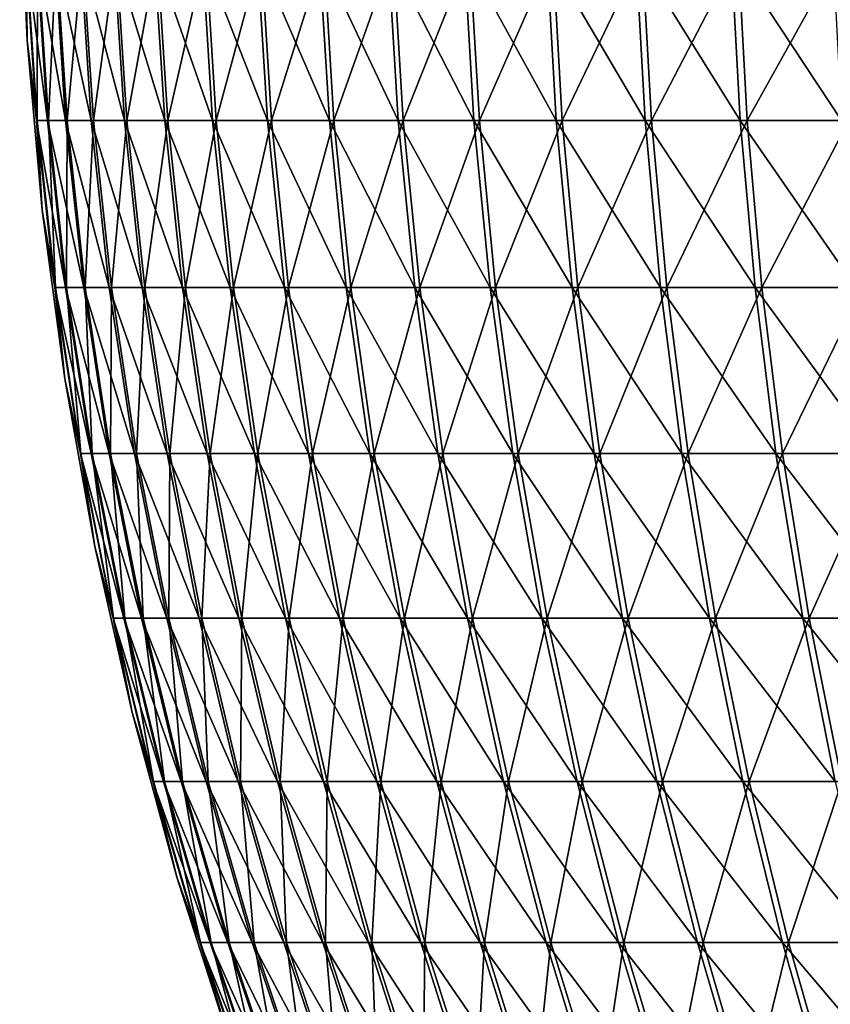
# Model space of a CAD drawing. Header units: millimetres. Extents: x -80 to 80, y -80 to 80.
# Tile 58 of 170: x -80 to -63, y -25 to -5. Entities that reach past the tile are written whole.
import ezdxf

# ---------------------------------------------------------------- set-up
doc = ezdxf.new("R2010")
doc.units = ezdxf.units.MM
doc.header["$LTSCALE"] = 13.670324
doc.layers.add('1', color=7, linetype='CONTINUOUS')
doc.layers.add('2', color=7, linetype='CONTINUOUS')

msp = doc.modelspace()

# ---------------------------------------------------------------- linework, layer by layer
at = {"layer": '1', "color": 7, "linetype": 'Continuous'}
for points in [[(-79.824, -5.306), (-79.846, -3.49, 3.535), (-79.98, -1.77), (-79.824, -5.306)], [(-79.618, -6.972, 3.525), (-79.611, -3.49, 7.067), (-79.846, -3.49, 3.535), (-79.618, -6.972, 3.525)], [(-79.618, -6.972, 3.525), (-79.846, -3.49, 3.535), (-79.824, -5.306), (-79.618, -6.972, 3.525)], [(-79.383, -6.972, 7.047), (-79.611, -3.49, 7.067), (-79.618, -6.972, 3.525), (-79.383, -6.972, 7.047)], [(-79.383, -6.972, 7.047), (-79.22, -3.49, 10.585), (-79.611, -3.49, 7.067), (-79.383, -6.972, 7.047)], [(-78.994, -6.972, 10.555), (-79.22, -3.49, 10.585), (-79.383, -6.972, 7.047), (-78.994, -6.972, 10.555)], [(-78.994, -6.972, 10.555), (-78.673, -3.49, 14.083), (-79.22, -3.49, 10.585), (-78.994, -6.972, 10.555)], [(-78.449, -6.972, 14.042), (-78.673, -3.49, 14.083), (-78.994, -6.972, 10.555), (-78.449, -6.972, 14.042)], [(-78.449, -6.972, 14.042), (-77.973, -3.49, 17.552), (-78.673, -3.49, 14.083), (-78.449, -6.972, 14.042)], [(-77.75, -6.972, 17.502), (-77.973, -3.49, 17.552), (-78.449, -6.972, 14.042), (-77.75, -6.972, 17.502)], [(-77.75, -6.972, 17.502), (-77.119, -3.49, 20.987), (-77.973, -3.49, 17.552), (-77.75, -6.972, 17.502)], [(-76.899, -6.972, 20.927), (-77.119, -3.49, 20.987), (-77.75, -6.972, 17.502), (-76.899, -6.972, 20.927)], [(-76.899, -6.972, 20.927), (-76.114, -3.49, 24.381), (-77.119, -3.49, 20.987), (-76.899, -6.972, 20.927)], [(-75.897, -6.972, 24.312), (-76.114, -3.49, 24.381), (-76.899, -6.972, 20.927), (-75.897, -6.972, 24.312)], [(-75.897, -6.972, 24.312), (-74.96, -3.49, 27.728), (-76.114, -3.49, 24.381), (-75.897, -6.972, 24.312)], [(-74.746, -6.972, 27.649), (-74.96, -3.49, 27.728), (-75.897, -6.972, 24.312), (-74.746, -6.972, 27.649)], [(-74.746, -6.972, 27.649), (-73.659, -3.49, 31.02), (-74.96, -3.49, 27.728), (-74.746, -6.972, 27.649)], [(-73.448, -6.972, 30.931), (-73.659, -3.49, 31.02), (-74.746, -6.972, 27.649), (-73.448, -6.972, 30.931)], [(-73.448, -6.972, 30.931), (-72.213, -3.49, 34.251), (-73.659, -3.49, 31.02), (-73.448, -6.972, 30.931)], [(-72.007, -6.972, 34.153), (-72.213, -3.49, 34.251), (-73.448, -6.972, 30.931), (-72.007, -6.972, 34.153)], [(-72.007, -6.972, 34.153), (-70.626, -3.49, 37.414), (-72.213, -3.49, 34.251), (-72.007, -6.972, 34.153)], [(-70.424, -6.972, 37.308), (-70.626, -3.49, 37.414), (-72.007, -6.972, 34.153), (-70.424, -6.972, 37.308)], [(-70.424, -6.972, 37.308), (-68.9, -3.49, 40.505), (-70.626, -3.49, 37.414), (-70.424, -6.972, 37.308)], [(-68.703, -6.972, 40.389), (-68.9, -3.49, 40.505), (-70.424, -6.972, 37.308), (-68.703, -6.972, 40.389)], [(-68.703, -6.972, 40.389), (-67.039, -3.49, 43.516), (-68.9, -3.49, 40.505), (-68.703, -6.972, 40.389)], [(-66.847, -6.972, 43.392), (-67.039, -3.49, 43.516), (-68.703, -6.972, 40.389), (-66.847, -6.972, 43.392)], [(-66.847, -6.972, 43.392), (-65.046, -3.49, 46.441), (-67.039, -3.49, 43.516), (-66.847, -6.972, 43.392)], [(-64.86, -6.972, 46.309), (-65.046, -3.49, 46.441), (-66.847, -6.972, 43.392), (-64.86, -6.972, 46.309)], [(-64.86, -6.972, 46.309), (-62.926, -3.49, 49.276), (-65.046, -3.49, 46.441), (-64.86, -6.972, 46.309)], [(-62.746, -6.972, 49.135), (-62.926, -3.49, 49.276), (-64.86, -6.972, 46.309), (-62.746, -6.972, 49.135)], [(-79.511, -8.832), (-79.618, -6.972, 3.525), (-79.824, -5.306), (-79.511, -8.832)], [(-79.238, -10.442, 3.508), (-79.383, -6.972, 7.047), (-79.618, -6.972, 3.525), (-79.238, -10.442, 3.508)], [(-79.238, -10.442, 3.508), (-79.618, -6.972, 3.525), (-79.511, -8.832), (-79.238, -10.442, 3.508)], [(-79.005, -10.442, 7.013), (-78.994, -6.972, 10.555), (-79.383, -6.972, 7.047), (-79.005, -10.442, 7.013)], [(-79.005, -10.442, 7.013), (-79.383, -6.972, 7.047), (-79.238, -10.442, 3.508), (-79.005, -10.442, 7.013)], [(-78.617, -10.442, 10.505), (-78.994, -6.972, 10.555), (-79.005, -10.442, 7.013), (-78.617, -10.442, 10.505)], [(-78.617, -10.442, 10.505), (-78.449, -6.972, 14.042), (-78.994, -6.972, 10.555), (-78.617, -10.442, 10.505)], [(-78.075, -10.442, 13.975), (-78.449, -6.972, 14.042), (-78.617, -10.442, 10.505), (-78.075, -10.442, 13.975)], [(-78.075, -10.442, 13.975), (-77.75, -6.972, 17.502), (-78.449, -6.972, 14.042), (-78.075, -10.442, 13.975)], [(-77.379, -10.442, 17.419), (-77.75, -6.972, 17.502), (-78.075, -10.442, 13.975), (-77.379, -10.442, 17.419)], [(-77.379, -10.442, 17.419), (-76.899, -6.972, 20.927), (-77.75, -6.972, 17.502), (-77.379, -10.442, 17.419)], [(-76.532, -10.442, 20.828), (-76.899, -6.972, 20.927), (-77.379, -10.442, 17.419), (-76.532, -10.442, 20.828)], [(-76.532, -10.442, 20.828), (-75.897, -6.972, 24.312), (-76.899, -6.972, 20.927), (-76.532, -10.442, 20.828)], [(-75.535, -10.442, 24.196), (-75.897, -6.972, 24.312), (-76.532, -10.442, 20.828), (-75.535, -10.442, 24.196)], [(-75.535, -10.442, 24.196), (-74.746, -6.972, 27.649), (-75.897, -6.972, 24.312), (-75.535, -10.442, 24.196)], [(-74.389, -10.442, 27.517), (-74.746, -6.972, 27.649), (-75.535, -10.442, 24.196), (-74.389, -10.442, 27.517)], [(-74.389, -10.442, 27.517), (-73.448, -6.972, 30.931), (-74.746, -6.972, 27.649), (-74.389, -10.442, 27.517)], [(-73.098, -10.442, 30.783), (-73.448, -6.972, 30.931), (-74.389, -10.442, 27.517), (-73.098, -10.442, 30.783)], [(-73.098, -10.442, 30.783), (-72.007, -6.972, 34.153), (-73.448, -6.972, 30.931), (-73.098, -10.442, 30.783)], [(-71.663, -10.442, 33.99), (-72.007, -6.972, 34.153), (-73.098, -10.442, 30.783), (-71.663, -10.442, 33.99)], [(-71.663, -10.442, 33.99), (-70.424, -6.972, 37.308), (-72.007, -6.972, 34.153), (-71.663, -10.442, 33.99)], [(-70.088, -10.442, 37.13), (-70.424, -6.972, 37.308), (-71.663, -10.442, 33.99), (-70.088, -10.442, 37.13)], [(-70.088, -10.442, 37.13), (-68.703, -6.972, 40.389), (-70.424, -6.972, 37.308), (-70.088, -10.442, 37.13)], [(-68.375, -10.442, 40.197), (-68.703, -6.972, 40.389), (-70.088, -10.442, 37.13), (-68.375, -10.442, 40.197)], [(-68.375, -10.442, 40.197), (-66.847, -6.972, 43.392), (-68.703, -6.972, 40.389), (-68.375, -10.442, 40.197)], [(-66.529, -10.442, 43.185), (-66.847, -6.972, 43.392), (-68.375, -10.442, 40.197), (-66.529, -10.442, 43.185)], [(-66.529, -10.442, 43.185), (-64.86, -6.972, 46.309), (-66.847, -6.972, 43.392), (-66.529, -10.442, 43.185)], [(-64.551, -10.442, 46.088), (-64.86, -6.972, 46.309), (-66.529, -10.442, 43.185), (-64.551, -10.442, 46.088)], [(-64.551, -10.442, 46.088), (-62.746, -6.972, 49.135), (-64.86, -6.972, 46.309), (-64.551, -10.442, 46.088)], [(-62.447, -10.442, 48.901), (-62.746, -6.972, 49.135), (-64.551, -10.442, 46.088), (-62.447, -10.442, 48.901)], [(-79.043, -12.34), (-79.238, -10.442, 3.508), (-79.511, -8.832), (-79.043, -12.34)], [(-78.708, -13.892, 3.485), (-79.005, -10.442, 7.013), (-79.238, -10.442, 3.508), (-78.708, -13.892, 3.485)], [(-78.708, -13.892, 3.485), (-79.238, -10.442, 3.508), (-79.043, -12.34), (-78.708, -13.892, 3.485)], [(-78.476, -13.892, 6.966), (-78.617, -10.442, 10.505), (-79.005, -10.442, 7.013), (-78.476, -13.892, 6.966)], [(-78.476, -13.892, 6.966), (-79.005, -10.442, 7.013), (-78.708, -13.892, 3.485), (-78.476, -13.892, 6.966)], [(-78.091, -13.892, 10.434), (-78.075, -10.442, 13.975), (-78.617, -10.442, 10.505), (-78.091, -13.892, 10.434)], [(-78.091, -13.892, 10.434), (-78.617, -10.442, 10.505), (-78.476, -13.892, 6.966), (-78.091, -13.892, 10.434)], [(-77.552, -13.892, 13.882), (-78.075, -10.442, 13.975), (-78.091, -13.892, 10.434), (-77.552, -13.892, 13.882)], [(-77.552, -13.892, 13.882), (-77.379, -10.442, 17.419), (-78.075, -10.442, 13.975), (-77.552, -13.892, 13.882)], [(-76.861, -13.892, 17.302), (-77.379, -10.442, 17.419), (-77.552, -13.892, 13.882), (-76.861, -13.892, 17.302)], [(-76.861, -13.892, 17.302), (-76.532, -10.442, 20.828), (-77.379, -10.442, 17.419), (-76.861, -13.892, 17.302)], [(-76.02, -13.892, 20.688), (-76.532, -10.442, 20.828), (-76.861, -13.892, 17.302), (-76.02, -13.892, 20.688)], [(-76.02, -13.892, 20.688), (-75.535, -10.442, 24.196), (-76.532, -10.442, 20.828), (-76.02, -13.892, 20.688)], [(-75.029, -13.892, 24.034), (-75.535, -10.442, 24.196), (-76.02, -13.892, 20.688), (-75.029, -13.892, 24.034)], [(-75.029, -13.892, 24.034), (-74.389, -10.442, 27.517), (-75.535, -10.442, 24.196), (-75.029, -13.892, 24.034)], [(-73.891, -13.892, 27.332), (-74.389, -10.442, 27.517), (-75.029, -13.892, 24.034), (-73.891, -13.892, 27.332)], [(-73.891, -13.892, 27.332), (-73.098, -10.442, 30.783), (-74.389, -10.442, 27.517), (-73.891, -13.892, 27.332)], [(-72.609, -13.892, 30.577), (-73.098, -10.442, 30.783), (-73.891, -13.892, 27.332), (-72.609, -13.892, 30.577)], [(-72.609, -13.892, 30.577), (-71.663, -10.442, 33.99), (-73.098, -10.442, 30.783), (-72.609, -13.892, 30.577)], [(-71.184, -13.892, 33.762), (-71.663, -10.442, 33.99), (-72.609, -13.892, 30.577), (-71.184, -13.892, 33.762)], [(-71.184, -13.892, 33.762), (-70.088, -10.442, 37.13), (-71.663, -10.442, 33.99), (-71.184, -13.892, 33.762)], [(-69.619, -13.892, 36.881), (-70.088, -10.442, 37.13), (-71.184, -13.892, 33.762), (-69.619, -13.892, 36.881)], [(-69.619, -13.892, 36.881), (-68.375, -10.442, 40.197), (-70.088, -10.442, 37.13), (-69.619, -13.892, 36.881)], [(-67.918, -13.892, 39.927), (-68.375, -10.442, 40.197), (-69.619, -13.892, 36.881), (-67.918, -13.892, 39.927)], [(-67.918, -13.892, 39.927), (-66.529, -10.442, 43.185), (-68.375, -10.442, 40.197), (-67.918, -13.892, 39.927)], [(-66.083, -13.892, 42.896), (-66.529, -10.442, 43.185), (-67.918, -13.892, 39.927), (-66.083, -13.892, 42.896)], [(-66.083, -13.892, 42.896), (-64.551, -10.442, 46.088), (-66.529, -10.442, 43.185), (-66.083, -13.892, 42.896)], [(-64.119, -13.892, 45.779), (-64.551, -10.442, 46.088), (-66.083, -13.892, 42.896), (-64.119, -13.892, 45.779)], [(-64.119, -13.892, 45.779), (-62.447, -10.442, 48.901), (-64.551, -10.442, 46.088), (-64.119, -13.892, 45.779)], [(-62.029, -13.892, 48.574), (-62.447, -10.442, 48.901), (-64.119, -13.892, 45.779), (-62.029, -13.892, 48.574)], [(-78.419, -15.824), (-78.708, -13.892, 3.485), (-79.043, -12.34), (-78.419, -15.824)], [(-78.027, -17.315, 3.455), (-78.476, -13.892, 6.966), (-78.708, -13.892, 3.485), (-78.027, -17.315, 3.455)], [(-78.027, -17.315, 3.455), (-78.708, -13.892, 3.485), (-78.419, -15.824), (-78.027, -17.315, 3.455)], [(-77.798, -17.315, 6.906), (-78.091, -13.892, 10.434), (-78.476, -13.892, 6.966), (-77.798, -17.315, 6.906)], [(-77.798, -17.315, 6.906), (-78.476, -13.892, 6.966), (-78.027, -17.315, 3.455), (-77.798, -17.315, 6.906)], [(-77.416, -17.315, 10.344), (-77.552, -13.892, 13.882), (-78.091, -13.892, 10.434), (-77.416, -17.315, 10.344)], [(-77.416, -17.315, 10.344), (-78.091, -13.892, 10.434), (-77.798, -17.315, 6.906), (-77.416, -17.315, 10.344)], [(-76.882, -17.315, 13.762), (-76.861, -13.892, 17.302), (-77.552, -13.892, 13.882), (-76.882, -17.315, 13.762)], [(-76.882, -17.315, 13.762), (-77.552, -13.892, 13.882), (-77.416, -17.315, 10.344), (-76.882, -17.315, 13.762)], [(-76.197, -17.315, 17.152), (-76.861, -13.892, 17.302), (-76.882, -17.315, 13.762), (-76.197, -17.315, 17.152)], [(-76.197, -17.315, 17.152), (-76.02, -13.892, 20.688), (-76.861, -13.892, 17.302), (-76.197, -17.315, 17.152)], [(-75.363, -17.315, 20.509), (-76.02, -13.892, 20.688), (-76.197, -17.315, 17.152), (-75.363, -17.315, 20.509)], [(-75.363, -17.315, 20.509), (-75.029, -13.892, 24.034), (-76.02, -13.892, 20.688), (-75.363, -17.315, 20.509)], [(-74.381, -17.315, 23.826), (-75.029, -13.892, 24.034), (-75.363, -17.315, 20.509), (-74.381, -17.315, 23.826)], [(-74.381, -17.315, 23.826), (-73.891, -13.892, 27.332), (-75.029, -13.892, 24.034), (-74.381, -17.315, 23.826)], [(-73.253, -17.315, 27.096), (-73.891, -13.892, 27.332), (-74.381, -17.315, 23.826), (-73.253, -17.315, 27.096)], [(-73.253, -17.315, 27.096), (-72.609, -13.892, 30.577), (-73.891, -13.892, 27.332), (-73.253, -17.315, 27.096)], [(-71.981, -17.315, 30.313), (-72.609, -13.892, 30.577), (-73.253, -17.315, 27.096), (-71.981, -17.315, 30.313)], [(-71.981, -17.315, 30.313), (-71.184, -13.892, 33.762), (-72.609, -13.892, 30.577), (-71.981, -17.315, 30.313)], [(-70.568, -17.315, 33.471), (-71.184, -13.892, 33.762), (-71.981, -17.315, 30.313), (-70.568, -17.315, 33.471)], [(-70.568, -17.315, 33.471), (-69.619, -13.892, 36.881), (-71.184, -13.892, 33.762), (-70.568, -17.315, 33.471)], [(-69.017, -17.315, 36.562), (-69.619, -13.892, 36.881), (-70.568, -17.315, 33.471), (-69.017, -17.315, 36.562)], [(-69.017, -17.315, 36.562), (-67.918, -13.892, 39.927), (-69.619, -13.892, 36.881), (-69.017, -17.315, 36.562)], [(-67.331, -17.315, 39.582), (-67.918, -13.892, 39.927), (-69.017, -17.315, 36.562), (-67.331, -17.315, 39.582)], [(-67.331, -17.315, 39.582), (-66.083, -13.892, 42.896), (-67.918, -13.892, 39.927), (-67.331, -17.315, 39.582)], [(-65.512, -17.315, 42.525), (-66.083, -13.892, 42.896), (-67.331, -17.315, 39.582), (-65.512, -17.315, 42.525)], [(-65.512, -17.315, 42.525), (-64.119, -13.892, 45.779), (-66.083, -13.892, 42.896), (-65.512, -17.315, 42.525)], [(-63.565, -17.315, 45.384), (-64.119, -13.892, 45.779), (-65.512, -17.315, 42.525), (-63.565, -17.315, 45.384)], [(-63.565, -17.315, 45.384), (-62.029, -13.892, 48.574), (-64.119, -13.892, 45.779), (-63.565, -17.315, 45.384)], [(-61.493, -17.315, 48.154), (-62.029, -13.892, 48.574), (-63.565, -17.315, 45.384), (-61.493, -17.315, 48.154)], [(-77.643, -19.277), (-78.027, -17.315, 3.455), (-78.419, -15.824), (-77.643, -19.277)], [(-77.198, -20.706, 3.418), (-77.798, -17.315, 6.906), (-78.027, -17.315, 3.455), (-77.198, -20.706, 3.418)], [(-77.198, -20.706, 3.418), (-78.027, -17.315, 3.455), (-77.643, -19.277), (-77.198, -20.706, 3.418)], [(-76.971, -20.706, 6.833), (-77.416, -17.315, 10.344), (-77.798, -17.315, 6.906), (-76.971, -20.706, 6.833)], [(-76.971, -20.706, 6.833), (-77.798, -17.315, 6.906), (-77.198, -20.706, 3.418), (-76.971, -20.706, 6.833)], [(-76.593, -20.706, 10.234), (-76.882, -17.315, 13.762), (-77.416, -17.315, 10.344), (-76.593, -20.706, 10.234)], [(-76.593, -20.706, 10.234), (-77.416, -17.315, 10.344), (-76.971, -20.706, 6.833), (-76.593, -20.706, 10.234)], [(-76.065, -20.706, 13.616), (-76.197, -17.315, 17.152), (-76.882, -17.315, 13.762), (-76.065, -20.706, 13.616)], [(-76.065, -20.706, 13.616), (-76.882, -17.315, 13.762), (-76.593, -20.706, 10.234), (-76.065, -20.706, 13.616)], [(-75.388, -20.706, 16.97), (-75.363, -17.315, 20.509), (-76.197, -17.315, 17.152), (-75.388, -20.706, 16.97)], [(-75.388, -20.706, 16.97), (-76.197, -17.315, 17.152), (-76.065, -20.706, 13.616), (-75.388, -20.706, 16.97)], [(-74.562, -20.706, 20.292), (-75.363, -17.315, 20.509), (-75.388, -20.706, 16.97), (-74.562, -20.706, 20.292)], [(-74.562, -20.706, 20.292), (-74.381, -17.315, 23.826), (-75.363, -17.315, 20.509), (-74.562, -20.706, 20.292)], [(-73.591, -20.706, 23.573), (-74.381, -17.315, 23.826), (-74.562, -20.706, 20.292), (-73.591, -20.706, 23.573)], [(-73.591, -20.706, 23.573), (-73.253, -17.315, 27.096), (-74.381, -17.315, 23.826), (-73.591, -20.706, 23.573)], [(-72.475, -20.706, 26.808), (-73.253, -17.315, 27.096), (-73.591, -20.706, 23.573), (-72.475, -20.706, 26.808)], [(-72.475, -20.706, 26.808), (-71.981, -17.315, 30.313), (-73.253, -17.315, 27.096), (-72.475, -20.706, 26.808)], [(-71.217, -20.706, 29.991), (-71.981, -17.315, 30.313), (-72.475, -20.706, 26.808), (-71.217, -20.706, 29.991)], [(-71.217, -20.706, 29.991), (-70.568, -17.315, 33.471), (-71.981, -17.315, 30.313), (-71.217, -20.706, 29.991)], [(-69.819, -20.706, 33.115), (-70.568, -17.315, 33.471), (-71.217, -20.706, 29.991), (-69.819, -20.706, 33.115)], [(-69.819, -20.706, 33.115), (-69.017, -17.315, 36.562), (-70.568, -17.315, 33.471), (-69.819, -20.706, 33.115)], [(-68.284, -20.706, 36.174), (-69.017, -17.315, 36.562), (-69.819, -20.706, 33.115), (-68.284, -20.706, 36.174)], [(-68.284, -20.706, 36.174), (-67.331, -17.315, 39.582), (-69.017, -17.315, 36.562), (-68.284, -20.706, 36.174)], [(-66.616, -20.706, 39.162), (-67.331, -17.315, 39.582), (-68.284, -20.706, 36.174), (-66.616, -20.706, 39.162)], [(-66.616, -20.706, 39.162), (-65.512, -17.315, 42.525), (-67.331, -17.315, 39.582), (-66.616, -20.706, 39.162)], [(-64.816, -20.706, 42.073), (-65.512, -17.315, 42.525), (-66.616, -20.706, 39.162), (-64.816, -20.706, 42.073)], [(-64.816, -20.706, 42.073), (-63.565, -17.315, 45.384), (-65.512, -17.315, 42.525), (-64.816, -20.706, 42.073)], [(-62.89, -20.706, 44.902), (-63.565, -17.315, 45.384), (-64.816, -20.706, 42.073), (-62.89, -20.706, 44.902)], [(-62.89, -20.706, 44.902), (-61.493, -17.315, 48.154), (-63.565, -17.315, 45.384), (-62.89, -20.706, 44.902)], [(-76.714, -22.693), (-77.198, -20.706, 3.418), (-77.643, -19.277), (-76.714, -22.693)], [(-76.223, -24.056, 3.375), (-76.971, -20.706, 6.833), (-77.198, -20.706, 3.418), (-76.223, -24.056, 3.375)], [(-76.223, -24.056, 3.375), (-77.198, -20.706, 3.418), (-76.714, -22.693), (-76.223, -24.056, 3.375)], [(-75.998, -24.056, 6.747), (-76.593, -20.706, 10.234), (-76.971, -20.706, 6.833), (-75.998, -24.056, 6.747)], [(-75.998, -24.056, 6.747), (-76.971, -20.706, 6.833), (-76.223, -24.056, 3.375), (-75.998, -24.056, 6.747)], [(-75.625, -24.056, 10.105), (-76.065, -20.706, 13.616), (-76.593, -20.706, 10.234), (-75.625, -24.056, 10.105)], [(-75.625, -24.056, 10.105), (-76.593, -20.706, 10.234), (-75.998, -24.056, 6.747), (-75.625, -24.056, 10.105)], [(-75.104, -24.056, 13.444), (-75.388, -20.706, 16.97), (-76.065, -20.706, 13.616), (-75.104, -24.056, 13.444)], [(-75.104, -24.056, 13.444), (-76.065, -20.706, 13.616), (-75.625, -24.056, 10.105), (-75.104, -24.056, 13.444)], [(-74.435, -24.056, 16.756), (-74.562, -20.706, 20.292), (-75.388, -20.706, 16.97), (-74.435, -24.056, 16.756)], [(-74.435, -24.056, 16.756), (-75.388, -20.706, 16.97), (-75.104, -24.056, 13.444), (-74.435, -24.056, 16.756)], [(-73.62, -24.056, 20.035), (-73.591, -20.706, 23.573), (-74.562, -20.706, 20.292), (-73.62, -24.056, 20.035)], [(-73.62, -24.056, 20.035), (-74.562, -20.706, 20.292), (-74.435, -24.056, 16.756), (-73.62, -24.056, 20.035)], [(-72.661, -24.056, 23.275), (-73.591, -20.706, 23.573), (-73.62, -24.056, 20.035), (-72.661, -24.056, 23.275)], [(-72.661, -24.056, 23.275), (-72.475, -20.706, 26.808), (-73.591, -20.706, 23.573), (-72.661, -24.056, 23.275)], [(-71.559, -24.056, 26.47), (-72.475, -20.706, 26.808), (-72.661, -24.056, 23.275), (-71.559, -24.056, 26.47)], [(-71.559, -24.056, 26.47), (-71.217, -20.706, 29.991), (-72.475, -20.706, 26.808), (-71.559, -24.056, 26.47)], [(-70.317, -24.056, 29.612), (-71.217, -20.706, 29.991), (-71.559, -24.056, 26.47), (-70.317, -24.056, 29.612)], [(-70.317, -24.056, 29.612), (-69.819, -20.706, 33.115), (-71.217, -20.706, 29.991), (-70.317, -24.056, 29.612)], [(-68.936, -24.056, 32.696), (-69.819, -20.706, 33.115), (-70.317, -24.056, 29.612), (-68.936, -24.056, 32.696)], [(-68.936, -24.056, 32.696), (-68.284, -20.706, 36.174), (-69.819, -20.706, 33.115), (-68.936, -24.056, 32.696)], [(-67.421, -24.056, 35.717), (-68.284, -20.706, 36.174), (-68.936, -24.056, 32.696), (-67.421, -24.056, 35.717)], [(-67.421, -24.056, 35.717), (-66.616, -20.706, 39.162), (-68.284, -20.706, 36.174), (-67.421, -24.056, 35.717)], [(-65.774, -24.056, 38.667), (-66.616, -20.706, 39.162), (-67.421, -24.056, 35.717), (-65.774, -24.056, 38.667)], [(-65.774, -24.056, 38.667), (-64.816, -20.706, 42.073), (-66.616, -20.706, 39.162), (-65.774, -24.056, 38.667)], [(-63.997, -24.056, 41.541), (-64.816, -20.706, 42.073), (-65.774, -24.056, 38.667), (-63.997, -24.056, 41.541)], [(-63.997, -24.056, 41.541), (-62.89, -20.706, 44.902), (-64.816, -20.706, 42.073), (-63.997, -24.056, 41.541)], [(-62.095, -24.056, 44.334), (-62.89, -20.706, 44.902), (-63.997, -24.056, 41.541), (-62.095, -24.056, 44.334)], [(-75.635, -26.064), (-76.223, -24.056, 3.375), (-76.714, -22.693), (-75.635, -26.064)], [(-75.102, -27.362, 3.325), (-75.998, -24.056, 6.747), (-76.223, -24.056, 3.375), (-75.102, -27.362, 3.325)], [(-75.102, -27.362, 3.325), (-76.223, -24.056, 3.375), (-75.635, -26.064), (-75.102, -27.362, 3.325)], [(-74.881, -27.362, 6.647), (-75.625, -24.056, 10.105), (-75.998, -24.056, 6.747), (-74.881, -27.362, 6.647)], [(-74.881, -27.362, 6.647), (-75.998, -24.056, 6.747), (-75.102, -27.362, 3.325), (-74.881, -27.362, 6.647)], [(-74.513, -27.362, 9.956), (-75.104, -24.056, 13.444), (-75.625, -24.056, 10.105), (-74.513, -27.362, 9.956)], [(-74.513, -27.362, 9.956), (-75.625, -24.056, 10.105), (-74.881, -27.362, 6.647), (-74.513, -27.362, 9.956)], [(-73.999, -27.362, 13.246), (-74.435, -24.056, 16.756), (-75.104, -24.056, 13.444), (-73.999, -27.362, 13.246)], [(-73.999, -27.362, 13.246), (-75.104, -24.056, 13.444), (-74.513, -27.362, 9.956), (-73.999, -27.362, 13.246)], [(-73.34, -27.362, 16.509), (-73.62, -24.056, 20.035), (-74.435, -24.056, 16.756), (-73.34, -27.362, 16.509)], [(-73.34, -27.362, 16.509), (-74.435, -24.056, 16.756), (-73.999, -27.362, 13.246), (-73.34, -27.362, 16.509)], [(-72.537, -27.362, 19.74), (-72.661, -24.056, 23.275), (-73.62, -24.056, 20.035), (-72.537, -27.362, 19.74)], [(-72.537, -27.362, 19.74), (-73.62, -24.056, 20.035), (-73.34, -27.362, 16.509), (-72.537, -27.362, 19.74)], [(-71.592, -27.362, 22.933), (-71.559, -24.056, 26.47), (-72.661, -24.056, 23.275), (-71.592, -27.362, 22.933)], [(-71.592, -27.362, 22.933), (-72.661, -24.056, 23.275), (-72.537, -27.362, 19.74), (-71.592, -27.362, 22.933)], [(-70.506, -27.362, 26.08), (-71.559, -24.056, 26.47), (-71.592, -27.362, 22.933), (-70.506, -27.362, 26.08)], [(-70.506, -27.362, 26.08), (-70.317, -24.056, 29.612), (-71.559, -24.056, 26.47), (-70.506, -27.362, 26.08)], [(-69.283, -27.362, 29.177), (-70.317, -24.056, 29.612), (-70.506, -27.362, 26.08), (-69.283, -27.362, 29.177)], [(-69.283, -27.362, 29.177), (-68.936, -24.056, 32.696), (-70.317, -24.056, 29.612), (-69.283, -27.362, 29.177)], [(-67.923, -27.362, 32.216), (-68.936, -24.056, 32.696), (-69.283, -27.362, 29.177), (-67.923, -27.362, 32.216)], [(-67.923, -27.362, 32.216), (-67.421, -24.056, 35.717), (-68.936, -24.056, 32.696), (-67.923, -27.362, 32.216)], [(-66.43, -27.362, 35.192), (-67.421, -24.056, 35.717), (-67.923, -27.362, 32.216), (-66.43, -27.362, 35.192)], [(-66.43, -27.362, 35.192), (-65.774, -24.056, 38.667), (-67.421, -24.056, 35.717), (-66.43, -27.362, 35.192)], [(-64.806, -27.362, 38.098), (-65.774, -24.056, 38.667), (-66.43, -27.362, 35.192), (-64.806, -27.362, 38.098)], [(-64.806, -27.362, 38.098), (-63.997, -24.056, 41.541), (-65.774, -24.056, 38.667), (-64.806, -27.362, 38.098)], [(-63.056, -27.362, 40.93), (-63.997, -24.056, 41.541), (-64.806, -27.362, 38.098), (-63.056, -27.362, 40.93)], [(-63.056, -27.362, 40.93), (-62.095, -24.056, 44.334), (-63.997, -24.056, 41.541), (-63.056, -27.362, 40.93)]]:
    msp.add_3dface(points, dxfattribs=at)
at = {"layer": '2', "color": 7, "linetype": 'Continuous'}
for points in [[(-79.824, -5.306), (-79.98, -1.77), (-79.856, -3.49, -3.292), (-79.824, -5.306)], [(-79.824, -5.306), (-79.856, -3.49, -3.292), (-79.628, -6.972, -3.282), (-79.824, -5.306)], [(-79.632, -3.49, -6.824), (-79.405, -6.972, -6.805), (-79.856, -3.49, -3.292), (-79.632, -3.49, -6.824)], [(-79.856, -3.49, -3.292), (-79.405, -6.972, -6.805), (-79.628, -6.972, -3.282), (-79.856, -3.49, -3.292)], [(-79.252, -3.49, -10.343), (-79.025, -6.972, -10.314), (-79.632, -3.49, -6.824), (-79.252, -3.49, -10.343)], [(-79.632, -3.49, -6.824), (-79.025, -6.972, -10.314), (-79.405, -6.972, -6.805), (-79.632, -3.49, -6.824)], [(-78.716, -3.49, -13.842), (-78.491, -6.972, -13.803), (-79.252, -3.49, -10.343), (-78.716, -3.49, -13.842)], [(-79.252, -3.49, -10.343), (-78.491, -6.972, -13.803), (-79.025, -6.972, -10.314), (-79.252, -3.49, -10.343)], [(-78.026, -3.49, -17.314), (-77.803, -6.972, -17.265), (-78.716, -3.49, -13.842), (-78.026, -3.49, -17.314)], [(-78.716, -3.49, -13.842), (-77.803, -6.972, -17.265), (-78.491, -6.972, -13.803), (-78.716, -3.49, -13.842)], [(-77.183, -3.49, -20.752), (-76.962, -6.972, -20.693), (-78.026, -3.49, -17.314), (-77.183, -3.49, -20.752)], [(-78.026, -3.49, -17.314), (-76.962, -6.972, -20.693), (-77.803, -6.972, -17.265), (-78.026, -3.49, -17.314)], [(-76.188, -3.49, -24.149), (-75.971, -6.972, -24.08), (-77.183, -3.49, -20.752), (-76.188, -3.49, -24.149)], [(-77.183, -3.49, -20.752), (-75.971, -6.972, -24.08), (-76.962, -6.972, -20.693), (-77.183, -3.49, -20.752)], [(-75.044, -3.49, -27.499), (-74.83, -6.972, -27.42), (-76.188, -3.49, -24.149), (-75.044, -3.49, -27.499)], [(-76.188, -3.49, -24.149), (-74.83, -6.972, -27.42), (-75.971, -6.972, -24.08), (-76.188, -3.49, -24.149)], [(-73.753, -3.49, -30.795), (-73.542, -6.972, -30.707), (-75.044, -3.49, -27.499), (-73.753, -3.49, -30.795)], [(-75.044, -3.49, -27.499), (-73.542, -6.972, -30.707), (-74.83, -6.972, -27.42), (-75.044, -3.49, -27.499)], [(-72.317, -3.49, -34.03), (-72.111, -6.972, -33.933), (-73.753, -3.49, -30.795), (-72.317, -3.49, -34.03)], [(-73.753, -3.49, -30.795), (-72.111, -6.972, -33.933), (-73.542, -6.972, -30.707), (-73.753, -3.49, -30.795)], [(-70.74, -3.49, -37.199), (-70.538, -6.972, -37.092), (-72.317, -3.49, -34.03), (-70.74, -3.49, -37.199)], [(-72.317, -3.49, -34.03), (-70.538, -6.972, -37.092), (-72.111, -6.972, -33.933), (-72.317, -3.49, -34.03)], [(-69.023, -3.49, -40.294), (-68.826, -6.972, -40.179), (-70.74, -3.49, -37.199), (-69.023, -3.49, -40.294)], [(-70.74, -3.49, -37.199), (-68.826, -6.972, -40.179), (-70.538, -6.972, -37.092), (-70.74, -3.49, -37.199)], [(-67.171, -3.49, -43.311), (-66.979, -6.972, -43.187), (-69.023, -3.49, -40.294), (-67.171, -3.49, -43.311)], [(-69.023, -3.49, -40.294), (-66.979, -6.972, -43.187), (-68.826, -6.972, -40.179), (-69.023, -3.49, -40.294)], [(-65.188, -3.49, -46.243), (-65.002, -6.972, -46.111), (-67.171, -3.49, -43.311), (-65.188, -3.49, -46.243)], [(-67.171, -3.49, -43.311), (-65.002, -6.972, -46.111), (-66.979, -6.972, -43.187), (-67.171, -3.49, -43.311)], [(-63.076, -3.49, -49.084), (-62.896, -6.972, -48.943), (-65.188, -3.49, -46.243), (-63.076, -3.49, -49.084)], [(-65.188, -3.49, -46.243), (-62.896, -6.972, -48.943), (-65.002, -6.972, -46.111), (-65.188, -3.49, -46.243)], [(-79.511, -8.832), (-79.824, -5.306), (-79.628, -6.972, -3.282), (-79.511, -8.832)], [(-79.511, -8.832), (-79.628, -6.972, -3.282), (-79.248, -10.442, -3.266), (-79.511, -8.832)], [(-79.405, -6.972, -6.805), (-79.026, -10.442, -6.772), (-79.628, -6.972, -3.282), (-79.405, -6.972, -6.805)], [(-79.628, -6.972, -3.282), (-79.026, -10.442, -6.772), (-79.248, -10.442, -3.266), (-79.628, -6.972, -3.282)], [(-79.025, -6.972, -10.314), (-78.649, -10.442, -10.265), (-79.405, -6.972, -6.805), (-79.025, -6.972, -10.314)], [(-79.405, -6.972, -6.805), (-78.649, -10.442, -10.265), (-79.026, -10.442, -6.772), (-79.405, -6.972, -6.805)], [(-78.491, -6.972, -13.803), (-78.117, -10.442, -13.737), (-79.025, -6.972, -10.314), (-78.491, -6.972, -13.803)], [(-79.025, -6.972, -10.314), (-78.117, -10.442, -13.737), (-78.649, -10.442, -10.265), (-79.025, -6.972, -10.314)], [(-77.803, -6.972, -17.265), (-77.432, -10.442, -17.182), (-78.491, -6.972, -13.803), (-77.803, -6.972, -17.265)], [(-78.491, -6.972, -13.803), (-77.432, -10.442, -17.182), (-78.117, -10.442, -13.737), (-78.491, -6.972, -13.803)], [(-76.962, -6.972, -20.693), (-76.595, -10.442, -20.594), (-77.803, -6.972, -17.265), (-76.962, -6.972, -20.693)], [(-77.803, -6.972, -17.265), (-76.595, -10.442, -20.594), (-77.432, -10.442, -17.182), (-77.803, -6.972, -17.265)], [(-75.971, -6.972, -24.08), (-75.608, -10.442, -23.965), (-76.962, -6.972, -20.693), (-75.971, -6.972, -24.08)], [(-76.962, -6.972, -20.693), (-75.608, -10.442, -23.965), (-76.595, -10.442, -20.594), (-76.962, -6.972, -20.693)], [(-74.83, -6.972, -27.42), (-74.473, -10.442, -27.289), (-75.971, -6.972, -24.08), (-74.83, -6.972, -27.42)], [(-75.971, -6.972, -24.08), (-74.473, -10.442, -27.289), (-75.608, -10.442, -23.965), (-75.971, -6.972, -24.08)], [(-73.542, -6.972, -30.707), (-73.192, -10.442, -30.56), (-74.83, -6.972, -27.42), (-73.542, -6.972, -30.707)], [(-74.83, -6.972, -27.42), (-73.192, -10.442, -30.56), (-74.473, -10.442, -27.289), (-74.83, -6.972, -27.42)], [(-72.111, -6.972, -33.933), (-71.767, -10.442, -33.771), (-73.542, -6.972, -30.707), (-72.111, -6.972, -33.933)], [(-73.542, -6.972, -30.707), (-71.767, -10.442, -33.771), (-73.192, -10.442, -30.56), (-73.542, -6.972, -30.707)], [(-70.538, -6.972, -37.092), (-70.201, -10.442, -36.915), (-72.111, -6.972, -33.933), (-70.538, -6.972, -37.092)], [(-72.111, -6.972, -33.933), (-70.201, -10.442, -36.915), (-71.767, -10.442, -33.771), (-72.111, -6.972, -33.933)], [(-68.826, -6.972, -40.179), (-68.498, -10.442, -39.988), (-70.538, -6.972, -37.092), (-68.826, -6.972, -40.179)], [(-70.538, -6.972, -37.092), (-68.498, -10.442, -39.988), (-70.201, -10.442, -36.915), (-70.538, -6.972, -37.092)], [(-66.979, -6.972, -43.187), (-66.66, -10.442, -42.981), (-68.826, -6.972, -40.179), (-66.979, -6.972, -43.187)], [(-68.826, -6.972, -40.179), (-66.66, -10.442, -42.981), (-68.498, -10.442, -39.988), (-68.826, -6.972, -40.179)], [(-65.002, -6.972, -46.111), (-64.692, -10.442, -45.891), (-66.979, -6.972, -43.187), (-65.002, -6.972, -46.111)], [(-66.979, -6.972, -43.187), (-64.692, -10.442, -45.891), (-66.66, -10.442, -42.981), (-66.979, -6.972, -43.187)], [(-62.896, -6.972, -48.943), (-62.596, -10.442, -48.71), (-65.002, -6.972, -46.111), (-62.896, -6.972, -48.943)], [(-65.002, -6.972, -46.111), (-62.596, -10.442, -48.71), (-64.692, -10.442, -45.891), (-65.002, -6.972, -46.111)], [(-79.043, -12.34), (-79.511, -8.832), (-79.248, -10.442, -3.266), (-79.043, -12.34)], [(-79.043, -12.34), (-79.248, -10.442, -3.266), (-78.718, -13.892, -3.245), (-79.043, -12.34)], [(-79.026, -10.442, -6.772), (-78.497, -13.892, -6.727), (-79.248, -10.442, -3.266), (-79.026, -10.442, -6.772)], [(-79.248, -10.442, -3.266), (-78.497, -13.892, -6.727), (-78.718, -13.892, -3.245), (-79.248, -10.442, -3.266)], [(-78.649, -10.442, -10.265), (-78.122, -13.892, -10.196), (-79.026, -10.442, -6.772), (-78.649, -10.442, -10.265)], [(-79.026, -10.442, -6.772), (-78.122, -13.892, -10.196), (-78.497, -13.892, -6.727), (-79.026, -10.442, -6.772)], [(-78.117, -10.442, -13.737), (-77.594, -13.892, -13.645), (-78.649, -10.442, -10.265), (-78.117, -10.442, -13.737)], [(-78.649, -10.442, -10.265), (-77.594, -13.892, -13.645), (-78.122, -13.892, -10.196), (-78.649, -10.442, -10.265)], [(-77.432, -10.442, -17.182), (-76.914, -13.892, -17.067), (-78.117, -10.442, -13.737), (-77.432, -10.442, -17.182)], [(-78.117, -10.442, -13.737), (-76.914, -13.892, -17.067), (-77.594, -13.892, -13.645), (-78.117, -10.442, -13.737)], [(-76.595, -10.442, -20.594), (-76.083, -13.892, -20.456), (-77.432, -10.442, -17.182), (-76.595, -10.442, -20.594)], [(-77.432, -10.442, -17.182), (-76.083, -13.892, -20.456), (-76.914, -13.892, -17.067), (-77.432, -10.442, -17.182)], [(-75.608, -10.442, -23.965), (-75.102, -13.892, -23.805), (-76.595, -10.442, -20.594), (-75.608, -10.442, -23.965)], [(-76.595, -10.442, -20.594), (-75.102, -13.892, -23.805), (-76.083, -13.892, -20.456), (-76.595, -10.442, -20.594)], [(-74.473, -10.442, -27.289), (-73.975, -13.892, -27.107), (-75.608, -10.442, -23.965), (-74.473, -10.442, -27.289)], [(-75.608, -10.442, -23.965), (-73.975, -13.892, -27.107), (-75.102, -13.892, -23.805), (-75.608, -10.442, -23.965)], [(-73.192, -10.442, -30.56), (-72.702, -13.892, -30.356), (-74.473, -10.442, -27.289), (-73.192, -10.442, -30.56)], [(-74.473, -10.442, -27.289), (-72.702, -13.892, -30.356), (-73.975, -13.892, -27.107), (-74.473, -10.442, -27.289)], [(-71.767, -10.442, -33.771), (-71.286, -13.892, -33.545), (-73.192, -10.442, -30.56), (-71.767, -10.442, -33.771)], [(-73.192, -10.442, -30.56), (-71.286, -13.892, -33.545), (-72.702, -13.892, -30.356), (-73.192, -10.442, -30.56)], [(-70.201, -10.442, -36.915), (-69.731, -13.892, -36.668), (-71.767, -10.442, -33.771), (-70.201, -10.442, -36.915)], [(-71.767, -10.442, -33.771), (-69.731, -13.892, -36.668), (-71.286, -13.892, -33.545), (-71.767, -10.442, -33.771)], [(-68.498, -10.442, -39.988), (-68.039, -13.892, -39.72), (-70.201, -10.442, -36.915), (-68.498, -10.442, -39.988)], [(-70.201, -10.442, -36.915), (-68.039, -13.892, -39.72), (-69.731, -13.892, -36.668), (-70.201, -10.442, -36.915)], [(-66.66, -10.442, -42.981), (-66.214, -13.892, -42.694), (-68.498, -10.442, -39.988), (-66.66, -10.442, -42.981)], [(-68.498, -10.442, -39.988), (-66.214, -13.892, -42.694), (-68.039, -13.892, -39.72), (-68.498, -10.442, -39.988)], [(-64.692, -10.442, -45.891), (-64.259, -13.892, -45.583), (-66.66, -10.442, -42.981), (-64.692, -10.442, -45.891)], [(-66.66, -10.442, -42.981), (-64.259, -13.892, -45.583), (-66.214, -13.892, -42.694), (-66.66, -10.442, -42.981)], [(-62.596, -10.442, -48.71), (-62.177, -13.892, -48.384), (-64.692, -10.442, -45.891), (-62.596, -10.442, -48.71)], [(-64.692, -10.442, -45.891), (-62.177, -13.892, -48.384), (-64.259, -13.892, -45.583), (-64.692, -10.442, -45.891)], [(-78.419, -15.824), (-79.043, -12.34), (-78.718, -13.892, -3.245), (-78.419, -15.824)], [(-78.419, -15.824), (-78.718, -13.892, -3.245), (-78.037, -17.315, -3.217), (-78.419, -15.824)], [(-78.497, -13.892, -6.727), (-77.818, -17.315, -6.669), (-78.718, -13.892, -3.245), (-78.497, -13.892, -6.727)], [(-78.718, -13.892, -3.245), (-77.818, -17.315, -6.669), (-78.037, -17.315, -3.217), (-78.718, -13.892, -3.245)], [(-78.122, -13.892, -10.196), (-77.447, -17.315, -10.108), (-78.497, -13.892, -6.727), (-78.122, -13.892, -10.196)], [(-78.497, -13.892, -6.727), (-77.447, -17.315, -10.108), (-77.818, -17.315, -6.669), (-78.497, -13.892, -6.727)], [(-77.594, -13.892, -13.645), (-76.923, -17.315, -13.527), (-78.122, -13.892, -10.196), (-77.594, -13.892, -13.645)], [(-78.122, -13.892, -10.196), (-76.923, -17.315, -13.527), (-77.447, -17.315, -10.108), (-78.122, -13.892, -10.196)], [(-76.914, -13.892, -17.067), (-76.249, -17.315, -16.92), (-77.594, -13.892, -13.645), (-76.914, -13.892, -17.067)], [(-77.594, -13.892, -13.645), (-76.249, -17.315, -16.92), (-76.923, -17.315, -13.527), (-77.594, -13.892, -13.645)], [(-76.083, -13.892, -20.456), (-75.425, -17.315, -20.279), (-76.914, -13.892, -17.067), (-76.083, -13.892, -20.456)], [(-76.914, -13.892, -17.067), (-75.425, -17.315, -20.279), (-76.249, -17.315, -16.92), (-76.914, -13.892, -17.067)], [(-75.102, -13.892, -23.805), (-74.453, -17.315, -23.599), (-76.083, -13.892, -20.456), (-75.102, -13.892, -23.805)], [(-76.083, -13.892, -20.456), (-74.453, -17.315, -23.599), (-75.425, -17.315, -20.279), (-76.083, -13.892, -20.456)], [(-73.975, -13.892, -27.107), (-73.335, -17.315, -26.872), (-75.102, -13.892, -23.805), (-73.975, -13.892, -27.107)], [(-75.102, -13.892, -23.805), (-73.335, -17.315, -26.872), (-74.453, -17.315, -23.599), (-75.102, -13.892, -23.805)], [(-72.702, -13.892, -30.356), (-72.073, -17.315, -30.093), (-73.975, -13.892, -27.107), (-72.702, -13.892, -30.356)], [(-73.975, -13.892, -27.107), (-72.073, -17.315, -30.093), (-73.335, -17.315, -26.872), (-73.975, -13.892, -27.107)], [(-71.286, -13.892, -33.545), (-70.67, -17.315, -33.255), (-72.702, -13.892, -30.356), (-71.286, -13.892, -33.545)], [(-72.702, -13.892, -30.356), (-70.67, -17.315, -33.255), (-72.073, -17.315, -30.093), (-72.702, -13.892, -30.356)], [(-69.731, -13.892, -36.668), (-69.129, -17.315, -36.351), (-71.286, -13.892, -33.545), (-69.731, -13.892, -36.668)], [(-71.286, -13.892, -33.545), (-69.129, -17.315, -36.351), (-70.67, -17.315, -33.255), (-71.286, -13.892, -33.545)], [(-68.039, -13.892, -39.72), (-67.451, -17.315, -39.377), (-69.731, -13.892, -36.668), (-68.039, -13.892, -39.72)], [(-69.731, -13.892, -36.668), (-67.451, -17.315, -39.377), (-69.129, -17.315, -36.351), (-69.731, -13.892, -36.668)], [(-66.214, -13.892, -42.694), (-65.642, -17.315, -42.325), (-68.039, -13.892, -39.72), (-66.214, -13.892, -42.694)], [(-68.039, -13.892, -39.72), (-65.642, -17.315, -42.325), (-67.451, -17.315, -39.377), (-68.039, -13.892, -39.72)], [(-64.259, -13.892, -45.583), (-63.703, -17.315, -45.19), (-66.214, -13.892, -42.694), (-64.259, -13.892, -45.583)], [(-66.214, -13.892, -42.694), (-63.703, -17.315, -45.19), (-65.642, -17.315, -42.325), (-66.214, -13.892, -42.694)], [(-62.177, -13.892, -48.384), (-61.64, -17.315, -47.966), (-64.259, -13.892, -45.583), (-62.177, -13.892, -48.384)], [(-64.259, -13.892, -45.583), (-61.64, -17.315, -47.966), (-63.703, -17.315, -45.19), (-64.259, -13.892, -45.583)], [(-77.643, -19.277), (-78.419, -15.824), (-78.037, -17.315, -3.217), (-77.643, -19.277)], [(-77.643, -19.277), (-78.037, -17.315, -3.217), (-77.209, -20.706, -3.182), (-77.643, -19.277)], [(-77.818, -17.315, -6.669), (-76.992, -20.706, -6.598), (-78.037, -17.315, -3.217), (-77.818, -17.315, -6.669)], [(-78.037, -17.315, -3.217), (-76.992, -20.706, -6.598), (-77.209, -20.706, -3.182), (-78.037, -17.315, -3.217)], [(-77.447, -17.315, -10.108), (-76.624, -20.706, -10), (-77.818, -17.315, -6.669), (-77.447, -17.315, -10.108)], [(-77.818, -17.315, -6.669), (-76.624, -20.706, -10), (-76.992, -20.706, -6.598), (-77.818, -17.315, -6.669)], [(-76.923, -17.315, -13.527), (-76.106, -20.706, -13.383), (-77.447, -17.315, -10.108), (-76.923, -17.315, -13.527)], [(-77.447, -17.315, -10.108), (-76.106, -20.706, -13.383), (-76.624, -20.706, -10), (-77.447, -17.315, -10.108)], [(-76.249, -17.315, -16.92), (-75.439, -20.706, -16.74), (-76.923, -17.315, -13.527), (-76.249, -17.315, -16.92)], [(-76.923, -17.315, -13.527), (-75.439, -20.706, -16.74), (-76.106, -20.706, -13.383), (-76.923, -17.315, -13.527)], [(-75.425, -17.315, -20.279), (-74.624, -20.706, -20.064), (-76.249, -17.315, -16.92), (-75.425, -17.315, -20.279)], [(-76.249, -17.315, -16.92), (-74.624, -20.706, -20.064), (-75.439, -20.706, -16.74), (-76.249, -17.315, -16.92)], [(-74.453, -17.315, -23.599), (-73.662, -20.706, -23.348), (-75.425, -17.315, -20.279), (-74.453, -17.315, -23.599)], [(-75.425, -17.315, -20.279), (-73.662, -20.706, -23.348), (-74.624, -20.706, -20.064), (-75.425, -17.315, -20.279)], [(-73.335, -17.315, -26.872), (-72.556, -20.706, -26.587), (-74.453, -17.315, -23.599), (-73.335, -17.315, -26.872)], [(-74.453, -17.315, -23.599), (-72.556, -20.706, -26.587), (-73.662, -20.706, -23.348), (-74.453, -17.315, -23.599)], [(-72.073, -17.315, -30.093), (-71.308, -20.706, -29.774), (-73.335, -17.315, -26.872), (-72.073, -17.315, -30.093)], [(-73.335, -17.315, -26.872), (-71.308, -20.706, -29.774), (-72.556, -20.706, -26.587), (-73.335, -17.315, -26.872)], [(-70.67, -17.315, -33.255), (-69.92, -20.706, -32.902), (-72.073, -17.315, -30.093), (-70.67, -17.315, -33.255)], [(-72.073, -17.315, -30.093), (-69.92, -20.706, -32.902), (-71.308, -20.706, -29.774), (-72.073, -17.315, -30.093)], [(-69.129, -17.315, -36.351), (-68.394, -20.706, -35.965), (-70.67, -17.315, -33.255), (-69.129, -17.315, -36.351)], [(-70.67, -17.315, -33.255), (-68.394, -20.706, -35.965), (-69.92, -20.706, -32.902), (-70.67, -17.315, -33.255)], [(-67.451, -17.315, -39.377), (-66.735, -20.706, -38.958), (-69.129, -17.315, -36.351), (-67.451, -17.315, -39.377)], [(-69.129, -17.315, -36.351), (-66.735, -20.706, -38.958), (-68.394, -20.706, -35.965), (-69.129, -17.315, -36.351)], [(-65.642, -17.315, -42.325), (-64.944, -20.706, -41.875), (-67.451, -17.315, -39.377), (-65.642, -17.315, -42.325)], [(-67.451, -17.315, -39.377), (-64.944, -20.706, -41.875), (-66.735, -20.706, -38.958), (-67.451, -17.315, -39.377)], [(-63.703, -17.315, -45.19), (-63.027, -20.706, -44.71), (-65.642, -17.315, -42.325), (-63.703, -17.315, -45.19)], [(-65.642, -17.315, -42.325), (-63.027, -20.706, -44.71), (-64.944, -20.706, -41.875), (-65.642, -17.315, -42.325)], [(-61.64, -17.315, -47.966), (-60.985, -20.706, -47.456), (-63.703, -17.315, -45.19), (-61.64, -17.315, -47.966)], [(-63.703, -17.315, -45.19), (-60.985, -20.706, -47.456), (-63.027, -20.706, -44.71), (-63.703, -17.315, -45.19)], [(-76.714, -22.693), (-77.643, -19.277), (-77.209, -20.706, -3.182), (-76.714, -22.693)], [(-76.714, -22.693), (-77.209, -20.706, -3.182), (-76.233, -24.056, -3.142), (-76.714, -22.693)], [(-76.992, -20.706, -6.598), (-76.019, -24.056, -6.514), (-77.209, -20.706, -3.182), (-76.992, -20.706, -6.598)], [(-77.209, -20.706, -3.182), (-76.019, -24.056, -6.514), (-76.233, -24.056, -3.142), (-77.209, -20.706, -3.182)], [(-76.624, -20.706, -10), (-75.656, -24.056, -9.874), (-76.992, -20.706, -6.598), (-76.624, -20.706, -10)], [(-76.992, -20.706, -6.598), (-75.656, -24.056, -9.874), (-76.019, -24.056, -6.514), (-76.992, -20.706, -6.598)], [(-76.106, -20.706, -13.383), (-75.144, -24.056, -13.214), (-76.624, -20.706, -10), (-76.106, -20.706, -13.383)], [(-76.624, -20.706, -10), (-75.144, -24.056, -13.214), (-75.656, -24.056, -9.874), (-76.624, -20.706, -10)], [(-75.439, -20.706, -16.74), (-74.486, -24.056, -16.528), (-76.106, -20.706, -13.383), (-75.439, -20.706, -16.74)], [(-76.106, -20.706, -13.383), (-74.486, -24.056, -16.528), (-75.144, -24.056, -13.214), (-76.106, -20.706, -13.383)], [(-74.624, -20.706, -20.064), (-73.681, -24.056, -19.81), (-75.439, -20.706, -16.74), (-74.624, -20.706, -20.064)], [(-75.439, -20.706, -16.74), (-73.681, -24.056, -19.81), (-74.486, -24.056, -16.528), (-75.439, -20.706, -16.74)], [(-73.662, -20.706, -23.348), (-72.731, -24.056, -23.053), (-74.624, -20.706, -20.064), (-73.662, -20.706, -23.348)], [(-74.624, -20.706, -20.064), (-72.731, -24.056, -23.053), (-73.681, -24.056, -19.81), (-74.624, -20.706, -20.064)], [(-72.556, -20.706, -26.587), (-71.639, -24.056, -26.251), (-73.662, -20.706, -23.348), (-72.556, -20.706, -26.587)], [(-73.662, -20.706, -23.348), (-71.639, -24.056, -26.251), (-72.731, -24.056, -23.053), (-73.662, -20.706, -23.348)], [(-71.308, -20.706, -29.774), (-70.407, -24.056, -29.397), (-72.556, -20.706, -26.587), (-71.308, -20.706, -29.774)], [(-72.556, -20.706, -26.587), (-70.407, -24.056, -29.397), (-71.639, -24.056, -26.251), (-72.556, -20.706, -26.587)], [(-69.92, -20.706, -32.902), (-69.036, -24.056, -32.486), (-71.308, -20.706, -29.774), (-69.92, -20.706, -32.902)], [(-71.308, -20.706, -29.774), (-69.036, -24.056, -32.486), (-70.407, -24.056, -29.397), (-71.308, -20.706, -29.774)], [(-68.394, -20.706, -35.965), (-67.53, -24.056, -35.511), (-69.92, -20.706, -32.902), (-68.394, -20.706, -35.965)], [(-69.92, -20.706, -32.902), (-67.53, -24.056, -35.511), (-69.036, -24.056, -32.486), (-69.92, -20.706, -32.902)], [(-66.735, -20.706, -38.958), (-65.891, -24.056, -38.466), (-68.394, -20.706, -35.965), (-66.735, -20.706, -38.958)], [(-68.394, -20.706, -35.965), (-65.891, -24.056, -38.466), (-67.53, -24.056, -35.511), (-68.394, -20.706, -35.965)], [(-64.944, -20.706, -41.875), (-64.123, -24.056, -41.346), (-66.735, -20.706, -38.958), (-64.944, -20.706, -41.875)], [(-66.735, -20.706, -38.958), (-64.123, -24.056, -41.346), (-65.891, -24.056, -38.466), (-66.735, -20.706, -38.958)], [(-63.027, -20.706, -44.71), (-62.23, -24.056, -44.144), (-64.944, -20.706, -41.875), (-63.027, -20.706, -44.71)], [(-64.944, -20.706, -41.875), (-62.23, -24.056, -44.144), (-64.123, -24.056, -41.346), (-64.944, -20.706, -41.875)], [(-75.635, -26.064), (-76.714, -22.693), (-76.233, -24.056, -3.142), (-75.635, -26.064)], [(-75.635, -26.064), (-76.233, -24.056, -3.142), (-75.112, -27.362, -3.096), (-75.635, -26.064)], [(-76.019, -24.056, -6.514), (-74.901, -27.362, -6.419), (-76.233, -24.056, -3.142), (-76.019, -24.056, -6.514)], [(-76.233, -24.056, -3.142), (-74.901, -27.362, -6.419), (-75.112, -27.362, -3.096), (-76.233, -24.056, -3.142)], [(-75.656, -24.056, -9.874), (-74.543, -27.362, -9.729), (-76.019, -24.056, -6.514), (-75.656, -24.056, -9.874)], [(-76.019, -24.056, -6.514), (-74.543, -27.362, -9.729), (-74.901, -27.362, -6.419), (-76.019, -24.056, -6.514)], [(-75.144, -24.056, -13.214), (-74.039, -27.362, -13.02), (-75.656, -24.056, -9.874), (-75.144, -24.056, -13.214)], [(-75.656, -24.056, -9.874), (-74.039, -27.362, -13.02), (-74.543, -27.362, -9.729), (-75.656, -24.056, -9.874)], [(-74.486, -24.056, -16.528), (-73.39, -27.362, -16.285), (-75.144, -24.056, -13.214), (-74.486, -24.056, -16.528)], [(-75.144, -24.056, -13.214), (-73.39, -27.362, -16.285), (-74.039, -27.362, -13.02), (-75.144, -24.056, -13.214)], [(-73.681, -24.056, -19.81), (-72.597, -27.362, -19.519), (-74.486, -24.056, -16.528), (-73.681, -24.056, -19.81)], [(-74.486, -24.056, -16.528), (-72.597, -27.362, -19.519), (-73.39, -27.362, -16.285), (-74.486, -24.056, -16.528)], [(-72.731, -24.056, -23.053), (-71.662, -27.362, -22.714), (-73.681, -24.056, -19.81), (-72.731, -24.056, -23.053)], [(-73.681, -24.056, -19.81), (-71.662, -27.362, -22.714), (-72.597, -27.362, -19.519), (-73.681, -24.056, -19.81)], [(-71.639, -24.056, -26.251), (-70.586, -27.362, -25.865), (-72.731, -24.056, -23.053), (-71.639, -24.056, -26.251)], [(-72.731, -24.056, -23.053), (-70.586, -27.362, -25.865), (-71.662, -27.362, -22.714), (-72.731, -24.056, -23.053)], [(-70.407, -24.056, -29.397), (-69.371, -27.362, -28.965), (-71.639, -24.056, -26.251), (-70.407, -24.056, -29.397)], [(-71.639, -24.056, -26.251), (-69.371, -27.362, -28.965), (-70.586, -27.362, -25.865), (-71.639, -24.056, -26.251)], [(-69.036, -24.056, -32.486), (-68.021, -27.362, -32.008), (-70.407, -24.056, -29.397), (-69.036, -24.056, -32.486)], [(-70.407, -24.056, -29.397), (-68.021, -27.362, -32.008), (-69.371, -27.362, -28.965), (-70.407, -24.056, -29.397)], [(-67.53, -24.056, -35.511), (-66.537, -27.362, -34.989), (-69.036, -24.056, -32.486), (-67.53, -24.056, -35.511)], [(-69.036, -24.056, -32.486), (-66.537, -27.362, -34.989), (-68.021, -27.362, -32.008), (-69.036, -24.056, -32.486)], [(-65.891, -24.056, -38.466), (-64.922, -27.362, -37.9), (-67.53, -24.056, -35.511), (-65.891, -24.056, -38.466)], [(-67.53, -24.056, -35.511), (-64.922, -27.362, -37.9), (-66.537, -27.362, -34.989), (-67.53, -24.056, -35.511)], [(-64.123, -24.056, -41.346), (-63.181, -27.362, -40.738), (-65.891, -24.056, -38.466), (-64.123, -24.056, -41.346)], [(-65.891, -24.056, -38.466), (-63.181, -27.362, -40.738), (-64.922, -27.362, -37.9), (-65.891, -24.056, -38.466)], [(-62.23, -24.056, -44.144), (-61.315, -27.362, -43.495), (-64.123, -24.056, -41.346), (-62.23, -24.056, -44.144)], [(-64.123, -24.056, -41.346), (-61.315, -27.362, -43.495), (-63.181, -27.362, -40.738), (-64.123, -24.056, -41.346)]]:
    msp.add_3dface(points, dxfattribs=at)

doc.saveas('drawing.dxf')
